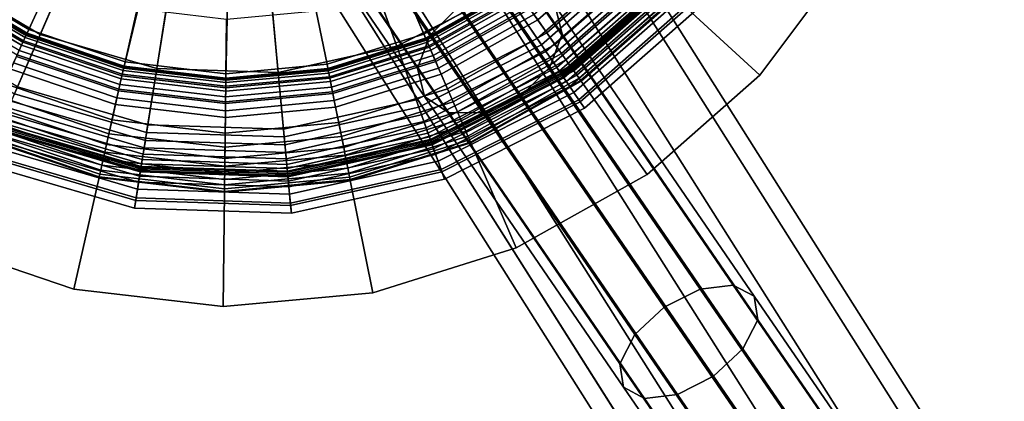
# Model space of a CAD drawing. Extents: x -43.1 to 43.1, y -41.3 to 41.3.
# Tile 208 of 256: x -18.289 to -16.37, y 26.739 to 27.483. Entities that reach past the tile are written whole.
import ezdxf

# ---------------------------------------------------------------- set-up
doc = ezdxf.new("R2010")
doc.units = 0
for name, color, linetype in [('CABLE.1', 18, 'CONTINUOUS'), ('LAMP', 7, 'CONTINUOUS'), ('LAMP_SUPPORT', 18, 'CONTINUOUS'), ('METAL_BASE', 254, 'CONTINUOUS')]:
    doc.layers.add(name, color=color, linetype=linetype)

msp = doc.modelspace()

# ---------------------------------------------------------------- linework, layer by layer
at = {"layer": 'CABLE.1'}
for points in [[(-17.4897, 27.4527, 33.0181), (-17.4341, 27.5086, 33.0022), (-17.757, 27.981, 33.6518), (-17.8108, 27.9224, 33.6641)], [(-17.2453, 27.5105, 33.1154), (-17.2317, 27.4552, 33.1727), (-17.5352, 27.8992, 33.7833), (-17.5553, 27.964, 33.7391)], [(-17.514, 27.3885, 33.0604), (-17.4897, 27.4527, 33.0181), (-17.8108, 27.9224, 33.6641), (-17.8303, 27.8512, 33.6967)], [(-17.2317, 27.4552, 33.1727), (-17.256, 27.391, 33.215), (-17.5547, 27.828, 33.816), (-17.5352, 27.8992, 33.7833)], [(-17.5004, 27.3333, 33.1177), (-17.514, 27.3885, 33.0604), (-17.8303, 27.8512, 33.6967), (-17.8102, 27.7865, 33.741)], [(-17.256, 27.391, 33.215), (-17.3115, 27.3351, 33.2309), (-17.6085, 27.7695, 33.8283), (-17.5547, 27.828, 33.816)], [(-17.4527, 27.3017, 33.1747), (-17.5004, 27.3333, 33.1177), (-17.8102, 27.7865, 33.741), (-17.756, 27.7455, 33.785)], [(-17.3115, 27.3351, 33.2309), (-17.3835, 27.3024, 33.2162), (-17.6822, 27.7393, 33.8169), (-17.6085, 27.7695, 33.8283)], [(-17.3835, 27.3024, 33.2162), (-17.4527, 27.3017, 33.1747), (-17.756, 27.7455, 33.785), (-17.6822, 27.7393, 33.8169)], [(-17.033, 26.9231, 32.4643), (-16.9628, 26.9583, 32.4814), (-17.3622, 27.5413, 33.0169), (-17.4341, 27.5086, 33.0022)], [(-16.9628, 26.9583, 32.4814), (-16.8984, 26.966, 32.5293), (-17.293, 27.542, 33.0584), (-17.3622, 27.5413, 33.0169)], [(-16.8984, 26.966, 32.5293), (-16.8573, 26.9441, 32.5951), (-17.2453, 27.5105, 33.1154), (-17.293, 27.542, 33.0584)], [(-17.0904, 26.8698, 32.4826), (-17.033, 26.9231, 32.4643), (-17.4341, 27.5086, 33.0022), (-17.4897, 27.4527, 33.0181)], [(-16.8573, 26.9441, 32.5951), (-16.8503, 26.8985, 32.6613), (-17.2317, 27.4552, 33.1727), (-17.2453, 27.5105, 33.1154)], [(-17.1195, 26.8127, 32.5314), (-17.0904, 26.8698, 32.4826), (-17.4897, 27.4527, 33.0181), (-17.514, 27.3885, 33.0604)], [(-16.8503, 26.8985, 32.6613), (-16.8795, 26.8414, 32.7101), (-17.256, 27.391, 33.215), (-17.2317, 27.4552, 33.1727)], [(-17.1125, 26.7671, 32.5976), (-17.1195, 26.8127, 32.5314), (-17.514, 27.3885, 33.0604), (-17.5004, 27.3333, 33.1177)], [(-16.8795, 26.8414, 32.7101), (-16.9368, 26.7881, 32.7284), (-17.3115, 27.3351, 33.2309), (-17.256, 27.391, 33.215)], [(-17.0714, 26.7452, 32.6635), (-17.1125, 26.7671, 32.5976), (-17.5004, 27.3333, 33.1177), (-17.4527, 27.3017, 33.1747)], [(-16.9368, 26.7881, 32.7284), (-17.0071, 26.7529, 32.7114), (-17.3835, 27.3024, 33.2162), (-17.3115, 27.3351, 33.2309)], [(-17.0071, 26.7529, 32.7114), (-17.0714, 26.7452, 32.6635), (-17.4527, 27.3017, 33.1747), (-17.3835, 27.3024, 33.2162)], [(-16.5115, 26.3014, 32.0741), (-16.4521, 26.3164, 32.1265), (-16.8984, 26.966, 32.5293), (-16.9628, 26.9583, 32.4814)], [(-16.4521, 26.3164, 32.1265), (-16.4178, 26.3045, 32.1985), (-16.8573, 26.9441, 32.5951), (-16.8984, 26.966, 32.5293)], [(-16.5799, 26.2636, 32.0554), (-16.5115, 26.3014, 32.0741), (-16.9628, 26.9583, 32.4814), (-17.033, 26.9231, 32.4643)], [(-16.4178, 26.3045, 32.1985), (-16.4177, 26.2688, 32.2709), (-16.8503, 26.8985, 32.6613), (-16.8573, 26.9441, 32.5951)], [(-16.6391, 26.2129, 32.0753), (-16.5799, 26.2636, 32.0554), (-17.033, 26.9231, 32.4643), (-17.0904, 26.8698, 32.4826)], [(-16.4177, 26.2688, 32.2709), (-16.4519, 26.219, 32.3242), (-16.8795, 26.8414, 32.7101), (-16.8503, 26.8985, 32.6613)], [(-16.6732, 26.1631, 32.1287), (-16.6391, 26.2129, 32.0753), (-17.0904, 26.8698, 32.4826), (-17.1195, 26.8127, 32.5314)], [(-16.4519, 26.219, 32.3242), (-16.5111, 26.1684, 32.3442), (-16.9368, 26.7881, 32.7284), (-16.8795, 26.8414, 32.7101)], [(-16.6731, 26.1275, 32.201), (-16.6732, 26.1631, 32.1287), (-17.1195, 26.8127, 32.5314), (-17.1125, 26.7671, 32.5976)], [(-16.5111, 26.1684, 32.3442), (-16.5795, 26.1305, 32.3255), (-17.0071, 26.7529, 32.7114), (-16.9368, 26.7881, 32.7284)], [(-16.6388, 26.1156, 32.2731), (-16.6731, 26.1275, 32.201), (-17.1125, 26.7671, 32.5976), (-17.0714, 26.7452, 32.6635)], [(-16.5795, 26.1305, 32.3255), (-16.6388, 26.1156, 32.2731), (-17.0714, 26.7452, 32.6635), (-17.0071, 26.7529, 32.7114)]]:
    msp.add_3dface(points, dxfattribs=at)
at = {"layer": 'LAMP'}
for points in [[(-17.254, 27.7738, 41.6428), (-17.4095, 27.6371, 41.6428), (-17.2721, 27.4344, 41.6352), (-17.0705, 27.6116, 41.6352)], [(-17.0819, 27.6216, 43.9998), (-17.2806, 27.4469, 43.9998), (-17.3431, 27.539, 44.107), (-17.1652, 27.6953, 44.107)], [(-18.2019, 27.5634, 41.6428), (-18.3799, 27.669, 41.6428), (-18.5303, 27.4757, 41.6352), (-18.2995, 27.3388, 41.6352)], [(-18.2491, 27.4547, 44.107), (-18.4527, 27.5755, 44.107), (-18.3786, 27.6707, 44.1939), (-18.201, 27.5653, 44.1939)], [(-17.3431, 27.539, 44.107), (-17.5541, 27.4319, 44.107), (-17.5948, 27.5454, 44.1939), (-17.4107, 27.6389, 44.1939)], [(-17.4095, 27.6371, 41.6428), (-17.5941, 27.5434, 41.6428), (-17.5115, 27.3128, 41.6352), (-17.2721, 27.4344, 41.6352)], [(-17.014, 27.5616, 43.8806), (-17.2298, 27.3719, 43.8806), (-17.2806, 27.4469, 43.9998), (-17.0819, 27.6216, 43.9998)], [(-17.0705, 27.6116, 41.6352), (-17.2721, 27.4344, 41.6352), (-17.2634, 27.4214, 41.6365), (-17.0588, 27.6012, 41.6365)], [(-17.0588, 27.6012, 41.6365), (-17.2634, 27.4214, 41.6365), (-17.2553, 27.4095, 41.6411), (-17.048, 27.5917, 41.6411)], [(-17.048, 27.5917, 41.6411), (-17.2553, 27.4095, 41.6411), (-17.2481, 27.3989, 41.6486), (-17.0384, 27.5832, 41.6486)], [(-17.0384, 27.5832, 41.6486), (-17.2481, 27.3989, 41.6486), (-17.2421, 27.39, 41.6586), (-17.0304, 27.5761, 41.6586)], [(-18.2934, 27.3527, 43.9998), (-18.521, 27.4877, 43.9998), (-18.4527, 27.5755, 44.107), (-18.2491, 27.4547, 44.107)], [(-18.0031, 27.5053, 41.6428), (-18.2019, 27.5634, 41.6428), (-18.2995, 27.3388, 41.6352), (-18.0418, 27.2635, 41.6352)], [(-18.0218, 27.3884, 44.107), (-18.2491, 27.4547, 44.107), (-18.201, 27.5653, 44.1939), (-18.0028, 27.5074, 44.1939)], [(-17.0304, 27.5761, 41.6586), (-17.2421, 27.39, 41.6586), (-17.2375, 27.3832, 41.6707), (-17.0242, 27.5707, 41.6707)], [(-17.0242, 27.5707, 41.6707), (-17.2375, 27.3832, 41.6707), (-17.2345, 27.3788, 41.6845), (-17.0203, 27.5671, 41.6845)], [(-17.0203, 27.5671, 41.6845), (-17.2345, 27.3788, 41.6845), (-17.2334, 27.3772, 41.6997), (-17.0188, 27.5659, 41.6997)], [(-17.0188, 27.5659, 41.6997), (-17.2334, 27.3772, 41.6997), (-17.2317, 27.3747, 41.9337), (-17.0165, 27.5638, 41.9337)], [(-17.0165, 27.5638, 41.9337), (-17.2317, 27.3747, 41.9337), (-17.2284, 27.3699, 42.2036), (-17.0122, 27.56, 42.2036)], [(-16.97, 27.5227, 43.7579), (-17.1969, 27.3233, 43.7579), (-17.2298, 27.3719, 43.8806), (-17.014, 27.5616, 43.8806)], [(-17.0122, 27.56, 42.2036), (-17.2284, 27.3699, 42.2036), (-17.2236, 27.3627, 42.4966), (-17.0057, 27.5543, 42.4966)], [(-17.5541, 27.4319, 44.107), (-17.7852, 27.3806, 44.107), (-17.7964, 27.5006, 44.1939), (-17.5948, 27.5454, 44.1939)], [(-17.5941, 27.5434, 41.6428), (-17.7962, 27.4985, 41.6428), (-17.7735, 27.2547, 41.6352), (-17.5115, 27.3128, 41.6352)], [(-17.0057, 27.5543, 42.4966), (-17.2236, 27.3627, 42.4966), (-17.2172, 27.3533, 42.7996), (-16.9972, 27.5467, 42.7996)], [(-16.9972, 27.5467, 42.7996), (-17.2172, 27.3533, 42.7996), (-17.2092, 27.3415, 43.0998), (-16.9865, 27.5373, 43.0998)], [(-17.2806, 27.4469, 43.9998), (-17.5166, 27.3271, 43.9998), (-17.5541, 27.4319, 44.107), (-17.3431, 27.539, 44.107)], [(-16.9865, 27.5373, 43.0998), (-17.2092, 27.3415, 43.0998), (-17.1996, 27.3273, 43.3843), (-16.9736, 27.5259, 43.3843)], [(-16.9736, 27.5259, 43.3843), (-17.1996, 27.3273, 43.3843), (-17.1884, 27.3107, 43.6401), (-16.9586, 27.5126, 43.6401)], [(-16.9586, 27.5126, 43.6401), (-17.1884, 27.3107, 43.6401), (-17.1969, 27.3233, 43.7579), (-16.97, 27.5227, 43.7579)], [(-17.7962, 27.4985, 41.6428), (-18.0031, 27.5053, 41.6428), (-18.0418, 27.2635, 41.6352), (-17.7735, 27.2547, 41.6352)], [(-17.7852, 27.3806, 44.107), (-18.0218, 27.3884, 44.107), (-18.0028, 27.5074, 44.1939), (-17.7964, 27.5006, 44.1939)], [(-18.0394, 27.2785, 43.9998), (-18.2934, 27.3527, 43.9998), (-18.2491, 27.4547, 44.107), (-18.0218, 27.3884, 44.107)], [(-17.2298, 27.3719, 43.8806), (-17.486, 27.2418, 43.8806), (-17.5166, 27.3271, 43.9998), (-17.2806, 27.4469, 43.9998)], [(-17.5166, 27.3271, 43.9998), (-17.7749, 27.2698, 43.9998), (-17.7852, 27.3806, 44.107), (-17.5541, 27.4319, 44.107)], [(-17.2721, 27.4344, 41.6352), (-17.5115, 27.3128, 41.6352), (-17.5062, 27.2981, 41.6365), (-17.2634, 27.4214, 41.6365)], [(-17.2634, 27.4214, 41.6365), (-17.5062, 27.2981, 41.6365), (-17.5013, 27.2846, 41.6411), (-17.2553, 27.4095, 41.6411)], [(-17.2553, 27.4095, 41.6411), (-17.5013, 27.2846, 41.6411), (-17.497, 27.2725, 41.6486), (-17.2481, 27.3989, 41.6486)], [(-17.7749, 27.2698, 43.9998), (-18.0394, 27.2785, 43.9998), (-18.0218, 27.3884, 44.107), (-17.7852, 27.3806, 44.107)], [(-17.2481, 27.3989, 41.6486), (-17.497, 27.2725, 41.6486), (-17.4934, 27.2624, 41.6586), (-17.2421, 27.39, 41.6586)], [(-17.2421, 27.39, 41.6586), (-17.4934, 27.2624, 41.6586), (-17.4906, 27.2547, 41.6707), (-17.2375, 27.3832, 41.6707)], [(-17.2375, 27.3832, 41.6707), (-17.4906, 27.2547, 41.6707), (-17.4888, 27.2497, 41.6845), (-17.2345, 27.3788, 41.6845)], [(-17.2345, 27.3788, 41.6845), (-17.4888, 27.2497, 41.6845), (-17.4882, 27.2479, 41.6997), (-17.2334, 27.3772, 41.6997)], [(-17.2334, 27.3772, 41.6997), (-17.4882, 27.2479, 41.6997), (-17.4872, 27.245, 41.9337), (-17.2317, 27.3747, 41.9337)], [(-17.2317, 27.3747, 41.9337), (-17.4872, 27.245, 41.9337), (-17.4852, 27.2395, 42.2036), (-17.2284, 27.3699, 42.2036)], [(-17.1969, 27.3233, 43.7579), (-17.4662, 27.1866, 43.7579), (-17.486, 27.2418, 43.8806), (-17.2298, 27.3719, 43.8806)], [(-17.2284, 27.3699, 42.2036), (-17.4852, 27.2395, 42.2036), (-17.4823, 27.2314, 42.4966), (-17.2236, 27.3627, 42.4966)], [(-18.0537, 27.189, 43.8806), (-18.3295, 27.2695, 43.8806), (-18.2934, 27.3527, 43.9998), (-18.0394, 27.2785, 43.9998)], [(-17.2236, 27.3627, 42.4966), (-17.4823, 27.2314, 42.4966), (-17.4784, 27.2207, 42.7996), (-17.2172, 27.3533, 42.7996)], [(-17.2172, 27.3533, 42.7996), (-17.4784, 27.2207, 42.7996), (-17.4736, 27.2072, 43.0998), (-17.2092, 27.3415, 43.0998)], [(-18.0418, 27.2635, 41.6352), (-18.2995, 27.3388, 41.6352), (-18.3057, 27.3244, 41.6365), (-18.0443, 27.2481, 41.6365)], [(-17.2092, 27.3415, 43.0998), (-17.4736, 27.2072, 43.0998), (-17.4678, 27.1911, 43.3843), (-17.1996, 27.3273, 43.3843)], [(-18.0466, 27.2338, 41.6411), (-18.3114, 27.3112, 41.6411), (-18.3165, 27.2995, 41.6486), (-18.0486, 27.2212, 41.6486)], [(-18.0443, 27.2481, 41.6365), (-18.3057, 27.3244, 41.6365), (-18.3114, 27.3112, 41.6411), (-18.0466, 27.2338, 41.6411)], [(-17.486, 27.2418, 43.8806), (-17.7665, 27.1795, 43.8806), (-17.7749, 27.2698, 43.9998), (-17.5166, 27.3271, 43.9998)], [(-17.5115, 27.3128, 41.6352), (-17.7735, 27.2547, 41.6352), (-17.7721, 27.2391, 41.6365), (-17.5062, 27.2981, 41.6365)], [(-17.1996, 27.3273, 43.3843), (-17.4678, 27.1911, 43.3843), (-17.4611, 27.1722, 43.6401), (-17.1884, 27.3107, 43.6401)], [(-17.1884, 27.3107, 43.6401), (-17.4611, 27.1722, 43.6401), (-17.4662, 27.1866, 43.7579), (-17.1969, 27.3233, 43.7579)], [(-18.0486, 27.2212, 41.6486), (-18.3165, 27.2995, 41.6486), (-18.3208, 27.2896, 41.6586), (-18.0503, 27.2106, 41.6586)], [(-17.5062, 27.2981, 41.6365), (-17.7721, 27.2391, 41.6365), (-17.7707, 27.2247, 41.6411), (-17.5013, 27.2846, 41.6411)], [(-18.0532, 27.1923, 41.9337), (-18.3282, 27.2726, 41.9337), (-18.3305, 27.2673, 42.2036), (-18.0541, 27.1866, 42.2036)], [(-18.0527, 27.1953, 41.6997), (-18.327, 27.2755, 41.6997), (-18.3282, 27.2726, 41.9337), (-18.0532, 27.1923, 41.9337)], [(-18.0524, 27.1973, 41.6845), (-18.3262, 27.2772, 41.6845), (-18.327, 27.2755, 41.6997), (-18.0527, 27.1953, 41.6997)], [(-18.0516, 27.2025, 41.6707), (-18.3241, 27.2821, 41.6707), (-18.3262, 27.2772, 41.6845), (-18.0524, 27.1973, 41.6845)], [(-18.0503, 27.2106, 41.6586), (-18.3208, 27.2896, 41.6586), (-18.3241, 27.2821, 41.6707), (-18.0516, 27.2025, 41.6707)], [(-17.7665, 27.1795, 43.8806), (-18.0537, 27.189, 43.8806), (-18.0394, 27.2785, 43.9998), (-17.7749, 27.2698, 43.9998)], [(-17.5013, 27.2846, 41.6411), (-17.7707, 27.2247, 41.6411), (-17.7696, 27.212, 41.6486), (-17.497, 27.2725, 41.6486)], [(-17.497, 27.2725, 41.6486), (-17.7696, 27.212, 41.6486), (-17.7686, 27.2013, 41.6586), (-17.4934, 27.2624, 41.6586)], [(-18.063, 27.1311, 43.7579), (-18.3529, 27.2158, 43.7579), (-18.3295, 27.2695, 43.8806), (-18.0537, 27.189, 43.8806)], [(-18.0555, 27.1781, 42.4966), (-18.3339, 27.2594, 42.4966), (-18.3385, 27.249, 42.7996), (-18.0573, 27.1668, 42.7996)], [(-18.0541, 27.1866, 42.2036), (-18.3305, 27.2673, 42.2036), (-18.3339, 27.2594, 42.4966), (-18.0555, 27.1781, 42.4966)], [(-17.7735, 27.2547, 41.6352), (-18.0418, 27.2635, 41.6352), (-18.0443, 27.2481, 41.6365), (-17.7721, 27.2391, 41.6365)], [(-17.4934, 27.2624, 41.6586), (-17.7686, 27.2013, 41.6586), (-17.7678, 27.1932, 41.6707), (-17.4906, 27.2547, 41.6707)], [(-17.4906, 27.2547, 41.6707), (-17.7678, 27.1932, 41.6707), (-17.7673, 27.1879, 41.6845), (-17.4888, 27.2497, 41.6845)], [(-18.0595, 27.1527, 43.0998), (-18.3442, 27.2359, 43.0998), (-18.351, 27.2202, 43.3843), (-18.0622, 27.1358, 43.3843)], [(-18.0573, 27.1668, 42.7996), (-18.3385, 27.249, 42.7996), (-18.3442, 27.2359, 43.0998), (-18.0595, 27.1527, 43.0998)], [(-17.7707, 27.2247, 41.6411), (-18.0466, 27.2338, 41.6411), (-18.0486, 27.2212, 41.6486), (-17.7696, 27.212, 41.6486)], [(-17.7721, 27.2391, 41.6365), (-18.0443, 27.2481, 41.6365), (-18.0466, 27.2338, 41.6411), (-17.7707, 27.2247, 41.6411)], [(-17.4888, 27.2497, 41.6845), (-17.7673, 27.1879, 41.6845), (-17.7671, 27.1859, 41.6997), (-17.4882, 27.2479, 41.6997)], [(-17.4882, 27.2479, 41.6997), (-17.7671, 27.1859, 41.6997), (-17.7668, 27.1829, 41.9337), (-17.4872, 27.245, 41.9337)], [(-17.4872, 27.245, 41.9337), (-17.7668, 27.1829, 41.9337), (-17.7663, 27.1771, 42.2036), (-17.4852, 27.2395, 42.2036)], [(-17.4662, 27.1866, 43.7579), (-17.7611, 27.1211, 43.7579), (-17.7665, 27.1795, 43.8806), (-17.486, 27.2418, 43.8806)], [(-17.4852, 27.2395, 42.2036), (-17.7663, 27.1771, 42.2036), (-17.7655, 27.1685, 42.4966), (-17.4823, 27.2314, 42.4966)], [(-18.0622, 27.1358, 43.3843), (-18.351, 27.2202, 43.3843), (-18.359, 27.2018, 43.6401), (-18.0654, 27.116, 43.6401)], [(-18.0654, 27.116, 43.6401), (-18.359, 27.2018, 43.6401), (-18.3529, 27.2158, 43.7579), (-18.063, 27.1311, 43.7579)], [(-17.7696, 27.212, 41.6486), (-18.0486, 27.2212, 41.6486), (-18.0503, 27.2106, 41.6586), (-17.7686, 27.2013, 41.6586)], [(-17.4823, 27.2314, 42.4966), (-17.7655, 27.1685, 42.4966), (-17.7645, 27.1572, 42.7996), (-17.4784, 27.2207, 42.7996)], [(-17.4784, 27.2207, 42.7996), (-17.7645, 27.1572, 42.7996), (-17.7631, 27.143, 43.0998), (-17.4736, 27.2072, 43.0998)], [(-17.7671, 27.1859, 41.6997), (-18.0527, 27.1953, 41.6997), (-18.0532, 27.1923, 41.9337), (-17.7668, 27.1829, 41.9337)], [(-17.7673, 27.1879, 41.6845), (-18.0524, 27.1973, 41.6845), (-18.0527, 27.1953, 41.6997), (-17.7671, 27.1859, 41.6997)], [(-17.7678, 27.1932, 41.6707), (-18.0516, 27.2025, 41.6707), (-18.0524, 27.1973, 41.6845), (-17.7673, 27.1879, 41.6845)], [(-17.7686, 27.2013, 41.6586), (-18.0503, 27.2106, 41.6586), (-18.0516, 27.2025, 41.6707), (-17.7678, 27.1932, 41.6707)], [(-17.4736, 27.2072, 43.0998), (-17.7631, 27.143, 43.0998), (-17.7615, 27.1259, 43.3843), (-17.4678, 27.1911, 43.3843)], [(-17.7611, 27.1211, 43.7579), (-18.063, 27.1311, 43.7579), (-18.0537, 27.189, 43.8806), (-17.7665, 27.1795, 43.8806)], [(-17.7655, 27.1685, 42.4966), (-18.0555, 27.1781, 42.4966), (-18.0573, 27.1668, 42.7996), (-17.7645, 27.1572, 42.7996)], [(-17.7663, 27.1771, 42.2036), (-18.0541, 27.1866, 42.2036), (-18.0555, 27.1781, 42.4966), (-17.7655, 27.1685, 42.4966)], [(-17.7668, 27.1829, 41.9337), (-18.0532, 27.1923, 41.9337), (-18.0541, 27.1866, 42.2036), (-17.7663, 27.1771, 42.2036)], [(-17.4678, 27.1911, 43.3843), (-17.7615, 27.1259, 43.3843), (-17.7597, 27.106, 43.6401), (-17.4611, 27.1722, 43.6401)], [(-17.4611, 27.1722, 43.6401), (-17.7597, 27.106, 43.6401), (-17.7611, 27.1211, 43.7579), (-17.4662, 27.1866, 43.7579)], [(-17.7645, 27.1572, 42.7996), (-18.0573, 27.1668, 42.7996), (-18.0595, 27.1527, 43.0998), (-17.7631, 27.143, 43.0998)], [(-17.7631, 27.143, 43.0998), (-18.0595, 27.1527, 43.0998), (-18.0622, 27.1358, 43.3843), (-17.7615, 27.1259, 43.3843)], [(-17.7615, 27.1259, 43.3843), (-18.0622, 27.1358, 43.3843), (-18.0654, 27.116, 43.6401), (-17.7597, 27.106, 43.6401)], [(-17.7597, 27.106, 43.6401), (-18.0654, 27.116, 43.6401), (-18.063, 27.1311, 43.7579), (-17.7611, 27.1211, 43.7579)]]:
    msp.add_3dface(points, dxfattribs=at)
at = {"layer": 'LAMP_SUPPORT'}
for points in [[(-17.8665, 28.3026, 40.5662), (-17.8522, 28.3218, 40.5662), (-17.3232, 27.5444, 40.5662), (-17.4975, 27.4465, 40.5662)], [(-17.8859, 28.3028, 40.5662), (-18.2752, 27.4558, 40.5662), (-18.4471, 27.5578, 40.5662), (-18.594, 27.6933, 40.5662)], [(-17.8859, 28.3028, 40.5662), (-17.8665, 28.3026, 40.5662), (-18.0858, 27.3918, 40.5662), (-18.2752, 27.4558, 40.5662)], [(-17.8665, 28.3026, 40.5662), (-17.8873, 27.3685, 40.5662), (-18.0858, 27.3918, 40.5662)], [(-17.8665, 28.3026, 40.5662), (-17.4975, 27.4465, 40.5662), (-17.6883, 27.387, 40.5662), (-17.8873, 27.3685, 40.5662)], [(-18.4414, 27.5654, 37.8701), (-18.2713, 27.4644, 37.8701), (-18.227, 27.5607, 36.848), (-18.3781, 27.6504, 36.848)], [(-17.5012, 27.4552, 37.8701), (-17.3287, 27.5521, 37.8701), (-17.3899, 27.6386, 36.848), (-17.5432, 27.5525, 36.848)], [(-17.2795, 27.4827, 37.9214), (-17.1175, 27.6251, 37.9214), (-17.14, 27.6459, 37.9114), (-17.2972, 27.5077, 37.9114)], [(-17.287, 27.4933, 41.5307), (-17.1271, 27.6339, 41.5307), (-17.0585, 27.5707, 41.5307), (-17.2331, 27.4172, 41.5307)], [(-17.2617, 27.4576, 37.929), (-17.0949, 27.6042, 37.929), (-17.1175, 27.6251, 37.9214), (-17.2795, 27.4827, 37.9214)], [(-17.2458, 27.4351, 37.9338), (-17.0746, 27.5855, 37.9338), (-17.0949, 27.6042, 37.929), (-17.2617, 27.4576, 37.929)], [(-17.2331, 27.4172, 37.9354), (-17.0585, 27.5707, 37.9354), (-17.0746, 27.5855, 37.9338), (-17.2458, 27.4351, 37.9338)], [(-18.4464, 27.5587, 37.8854), (-18.2747, 27.4568, 37.8854), (-18.2713, 27.4644, 37.8701), (-18.4414, 27.5654, 37.8701)], [(-18.2713, 27.4644, 37.8701), (-18.0838, 27.401, 37.8701), (-18.0605, 27.5044, 36.848), (-18.227, 27.5607, 36.848)], [(-17.2244, 27.4049, 37.9372), (-17.0474, 27.5605, 37.9372), (-17.0585, 27.5707, 37.9354), (-17.2331, 27.4172, 37.9354)], [(-17.2331, 27.4172, 41.5307), (-17.0585, 27.5707, 41.5307), (-17.0474, 27.5605, 41.5289), (-17.2244, 27.4049, 41.5289)], [(-17.2164, 27.3936, 37.9421), (-17.0373, 27.5511, 37.9421), (-17.0474, 27.5605, 37.9372), (-17.2244, 27.4049, 37.9372)], [(-17.2244, 27.4049, 41.5289), (-17.0474, 27.5605, 41.5289), (-17.0373, 27.5511, 41.524), (-17.2164, 27.3936, 41.524)], [(-18.474, 27.5217, 37.9114), (-18.294, 27.4149, 37.9114), (-18.2828, 27.4392, 37.8993), (-18.458, 27.5432, 37.8993)], [(-18.4561, 27.5457, 41.5079), (-18.2815, 27.4421, 41.5079), (-18.2854, 27.4335, 41.5173), (-18.4618, 27.5381, 41.5173)], [(-18.458, 27.5432, 37.8993), (-18.2828, 27.4392, 37.8993), (-18.2747, 27.4568, 37.8854), (-18.4464, 27.5587, 37.8854)], [(-18.4518, 27.5515, 41.4966), (-18.2785, 27.4486, 41.4966), (-18.2815, 27.4421, 41.5079), (-18.4561, 27.5457, 41.5079)], [(-18.4491, 27.5552, 41.4838), (-18.2766, 27.4528, 41.4838), (-18.2785, 27.4486, 41.4966), (-18.4518, 27.5515, 41.4966)], [(-18.4481, 27.5565, 41.4698), (-18.2759, 27.4543, 41.4698), (-18.2766, 27.4528, 41.4838), (-18.4491, 27.5552, 41.4838)], [(-18.4471, 27.5578, 40.5662), (-18.2752, 27.4558, 40.5662), (-18.2759, 27.4543, 41.4698), (-18.4481, 27.5565, 41.4698)], [(-17.6902, 27.3963, 37.8701), (-17.5012, 27.4552, 37.8701), (-17.5432, 27.5525, 36.848), (-17.711, 27.5002, 36.848)], [(-17.4979, 27.4475, 37.8854), (-17.3238, 27.5453, 37.8854), (-17.3287, 27.5521, 37.8701), (-17.5012, 27.4552, 37.8701)], [(-17.4903, 27.4298, 37.8993), (-17.3127, 27.5295, 37.8993), (-17.3238, 27.5453, 37.8854), (-17.4979, 27.4475, 37.8854)], [(-17.4975, 27.4465, 40.5662), (-17.3232, 27.5444, 40.5662), (-17.3222, 27.543, 41.4698), (-17.4968, 27.445, 41.4698)], [(-17.4968, 27.445, 41.4698), (-17.3222, 27.543, 41.4698), (-17.3213, 27.5417, 41.4838), (-17.4962, 27.4435, 41.4838)], [(-17.4962, 27.4435, 41.4838), (-17.3213, 27.5417, 41.4838), (-17.3186, 27.5379, 41.4966), (-17.4944, 27.4393, 41.4966)], [(-17.2094, 27.3837, 37.9499), (-17.0283, 27.5428, 37.9499), (-17.0373, 27.5511, 37.9421), (-17.2164, 27.3936, 37.9421)], [(-17.2164, 27.3936, 41.524), (-17.0373, 27.5511, 41.524), (-17.0283, 27.5428, 41.5162), (-17.2094, 27.3837, 41.5162)], [(-17.2035, 27.3754, 37.9601), (-17.0208, 27.5359, 37.9601), (-17.0283, 27.5428, 37.9499), (-17.2094, 27.3837, 37.9499)], [(-17.2094, 27.3837, 41.5162), (-17.0283, 27.5428, 41.5162), (-17.0208, 27.5359, 41.5061), (-17.2035, 27.3754, 41.5061)], [(-18.4618, 27.5381, 41.5173), (-18.2854, 27.4335, 41.5173), (-18.2902, 27.4232, 41.5245), (-18.4685, 27.529, 41.5245)], [(-17.4944, 27.4393, 41.4966), (-17.3186, 27.5379, 41.4966), (-17.3145, 27.5321, 41.5079), (-17.4915, 27.4326, 41.5079)], [(-17.4915, 27.4326, 41.5079), (-17.3145, 27.5321, 41.5079), (-17.309, 27.5244, 41.5173), (-17.4878, 27.424, 41.5173)], [(-17.4797, 27.4052, 37.9114), (-17.2972, 27.5077, 37.9114), (-17.3127, 27.5295, 37.8993), (-17.4903, 27.4298, 37.8993)], [(-17.4878, 27.424, 41.5173), (-17.309, 27.5244, 41.5173), (-17.3025, 27.5151, 41.5245), (-17.4833, 27.4136, 41.5245)], [(-17.199, 27.3691, 37.9723), (-17.0151, 27.5307, 37.9723), (-17.0208, 27.5359, 37.9601), (-17.2035, 27.3754, 37.9601)], [(-17.2035, 27.3754, 41.5061), (-17.0208, 27.5359, 41.5061), (-17.0151, 27.5307, 41.4939), (-17.199, 27.3691, 41.4939)], [(-17.1961, 27.365, 37.9861), (-17.0115, 27.5273, 37.9861), (-17.0151, 27.5307, 37.9723), (-17.199, 27.3691, 37.9723)], [(-17.199, 27.3691, 41.4939), (-17.0151, 27.5307, 41.4939), (-17.0115, 27.5273, 41.48), (-17.1961, 27.365, 41.48)], [(-17.1951, 27.3636, 38.0011), (-17.0102, 27.5261, 38.0011), (-17.0115, 27.5273, 37.9861), (-17.1961, 27.365, 37.9861)], [(-17.1961, 27.365, 41.48), (-17.0115, 27.5273, 41.48), (-17.0102, 27.5261, 41.465), (-17.1951, 27.3636, 41.465)], [(-17.1951, 27.3636, 41.465), (-17.0102, 27.5261, 41.465), (-17.0102, 27.5261, 38.0011), (-17.1951, 27.3636, 38.0011)], [(-18.0838, 27.401, 37.8701), (-17.8872, 27.378, 37.8701), (-17.8859, 27.4839, 36.848), (-18.0605, 27.5044, 36.848)], [(-17.4833, 27.4136, 41.5245), (-17.3025, 27.5151, 41.5245), (-17.2951, 27.5047, 41.5291), (-17.4782, 27.4018, 41.5291)], [(-17.4676, 27.3771, 37.9214), (-17.2795, 27.4827, 37.9214), (-17.2972, 27.5077, 37.9114), (-17.4797, 27.4052, 37.9114)], [(-17.4782, 27.4018, 41.5291), (-17.2951, 27.5047, 41.5291), (-17.287, 27.4933, 41.5307), (-17.4727, 27.389, 41.5307)], [(-17.8872, 27.378, 37.8701), (-17.6902, 27.3963, 37.8701), (-17.711, 27.5002, 36.848), (-17.8859, 27.4839, 36.848)], [(-17.4727, 27.389, 41.5307), (-17.287, 27.4933, 41.5307), (-17.2331, 27.4172, 41.5307), (-17.4358, 27.3034, 41.5307)], [(-18.2747, 27.4568, 37.8854), (-18.0856, 27.3928, 37.8854), (-18.0838, 27.401, 37.8701), (-18.2713, 27.4644, 37.8701)], [(-17.4554, 27.3488, 37.929), (-17.2617, 27.4576, 37.929), (-17.2795, 27.4827, 37.9214), (-17.4676, 27.3771, 37.9214)], [(-18.2828, 27.4392, 37.8993), (-18.0899, 27.374, 37.8993), (-18.0856, 27.3928, 37.8854), (-18.2747, 27.4568, 37.8854)], [(-18.2785, 27.4486, 41.4966), (-18.0876, 27.3841, 41.4966), (-18.0892, 27.377, 41.5079), (-18.2815, 27.4421, 41.5079)], [(-18.2766, 27.4528, 41.4838), (-18.0866, 27.3886, 41.4838), (-18.0876, 27.3841, 41.4966), (-18.2785, 27.4486, 41.4966)], [(-18.2759, 27.4543, 41.4698), (-18.0862, 27.3901, 41.4698), (-18.0866, 27.3886, 41.4838), (-18.2766, 27.4528, 41.4838)], [(-18.2752, 27.4558, 40.5662), (-18.0858, 27.3918, 40.5662), (-18.0862, 27.3901, 41.4698), (-18.2759, 27.4543, 41.4698)], [(-17.6885, 27.3881, 37.8854), (-17.4979, 27.4475, 37.8854), (-17.5012, 27.4552, 37.8701), (-17.6902, 27.3963, 37.8701)], [(-17.6847, 27.3692, 37.8993), (-17.4903, 27.4298, 37.8993), (-17.4979, 27.4475, 37.8854), (-17.6885, 27.3881, 37.8854)], [(-17.6883, 27.387, 40.5662), (-17.4975, 27.4465, 40.5662), (-17.4968, 27.445, 41.4698), (-17.688, 27.3854, 41.4698)], [(-17.688, 27.3854, 41.4698), (-17.4968, 27.445, 41.4698), (-17.4962, 27.4435, 41.4838), (-17.6877, 27.3838, 41.4838)], [(-17.4445, 27.3235, 37.9338), (-17.2458, 27.4351, 37.9338), (-17.2617, 27.4576, 37.929), (-17.4554, 27.3488, 37.929)], [(-18.294, 27.4149, 37.9114), (-18.0957, 27.3479, 37.9114), (-18.0899, 27.374, 37.8993), (-18.2828, 27.4392, 37.8993)], [(-18.2854, 27.4335, 41.5173), (-18.0912, 27.3678, 41.5173), (-18.0937, 27.3568, 41.5245), (-18.2902, 27.4232, 41.5245)], [(-18.2815, 27.4421, 41.5079), (-18.0892, 27.377, 41.5079), (-18.0912, 27.3678, 41.5173), (-18.2854, 27.4335, 41.5173)], [(-17.6877, 27.3838, 41.4838), (-17.4962, 27.4435, 41.4838), (-17.4944, 27.4393, 41.4966), (-17.6868, 27.3793, 41.4966)], [(-17.6868, 27.3793, 41.4966), (-17.4944, 27.4393, 41.4966), (-17.4915, 27.4326, 41.5079), (-17.6853, 27.3722, 41.5079)], [(-17.6853, 27.3722, 41.5079), (-17.4915, 27.4326, 41.5079), (-17.4878, 27.424, 41.5173), (-17.6835, 27.363, 41.5173)], [(-17.6795, 27.3429, 37.9114), (-17.4797, 27.4052, 37.9114), (-17.4903, 27.4298, 37.8993), (-17.6847, 27.3692, 37.8993)], [(-17.4358, 27.3034, 37.9354), (-17.2331, 27.4172, 37.9354), (-17.2458, 27.4351, 37.9338), (-17.4445, 27.3235, 37.9338)], [(-18.3067, 27.3871, 37.9214), (-18.1024, 27.3181, 37.9214), (-18.0957, 27.3479, 37.9114), (-18.294, 27.4149, 37.9114)], [(-18.2955, 27.4116, 41.5291), (-18.0965, 27.3443, 41.5291), (-18.0996, 27.3307, 41.5307), (-18.3013, 27.3989, 41.5307)], [(-18.2902, 27.4232, 41.5245), (-18.0937, 27.3568, 41.5245), (-18.0965, 27.3443, 41.5291), (-18.2955, 27.4116, 41.5291)], [(-17.6835, 27.363, 41.5173), (-17.4878, 27.424, 41.5173), (-17.4833, 27.4136, 41.5245), (-17.6813, 27.3519, 41.5245)], [(-17.6813, 27.3519, 41.5245), (-17.4833, 27.4136, 41.5245), (-17.4782, 27.4018, 41.5291), (-17.6788, 27.3393, 41.5291)], [(-17.4298, 27.2896, 37.9372), (-17.2244, 27.4049, 37.9372), (-17.2331, 27.4172, 37.9354), (-17.4358, 27.3034, 37.9354)], [(-17.4358, 27.3034, 41.5307), (-17.2331, 27.4172, 41.5307), (-17.2244, 27.4049, 41.5289), (-17.4298, 27.2896, 41.5289)], [(-18.3013, 27.3989, 41.5307), (-18.0996, 27.3307, 41.5307), (-18.1201, 27.2397, 41.5307), (-18.3403, 27.3142, 41.5307)], [(-18.3196, 27.3591, 37.929), (-18.1092, 27.288, 37.929), (-18.1024, 27.3181, 37.9214), (-18.3067, 27.3871, 37.9214)], [(-18.0899, 27.374, 37.8993), (-17.8875, 27.3503, 37.8993), (-17.8873, 27.3696, 37.8854), (-18.0856, 27.3928, 37.8854)], [(-18.0866, 27.3886, 41.4838), (-17.8874, 27.3652, 41.4838), (-17.8874, 27.3606, 41.4966), (-18.0876, 27.3841, 41.4966)], [(-18.0862, 27.3901, 41.4698), (-17.8874, 27.3668, 41.4698), (-17.8874, 27.3652, 41.4838), (-18.0866, 27.3886, 41.4838)], [(-18.0858, 27.3918, 40.5662), (-17.8873, 27.3685, 40.5662), (-17.8874, 27.3668, 41.4698), (-18.0862, 27.3901, 41.4698)], [(-18.0856, 27.3928, 37.8854), (-17.8873, 27.3696, 37.8854), (-17.8872, 27.378, 37.8701), (-18.0838, 27.401, 37.8701)], [(-17.8875, 27.3503, 37.8993), (-17.6847, 27.3692, 37.8993), (-17.6885, 27.3881, 37.8854), (-17.8873, 27.3696, 37.8854)], [(-17.8873, 27.3685, 40.5662), (-17.6883, 27.387, 40.5662), (-17.688, 27.3854, 41.4698), (-17.8874, 27.3668, 41.4698)], [(-17.8873, 27.3696, 37.8854), (-17.6885, 27.3881, 37.8854), (-17.6902, 27.3963, 37.8701), (-17.8872, 27.378, 37.8701)], [(-17.6735, 27.3129, 37.9214), (-17.4676, 27.3771, 37.9214), (-17.4797, 27.4052, 37.9114), (-17.6795, 27.3429, 37.9114)], [(-17.6788, 27.3393, 41.5291), (-17.4782, 27.4018, 41.5291), (-17.4727, 27.389, 41.5307), (-17.676, 27.3256, 41.5307)], [(-17.676, 27.3256, 41.5307), (-17.4727, 27.389, 41.5307), (-17.4358, 27.3034, 41.5307), (-17.6577, 27.2342, 41.5307)], [(-17.4244, 27.2769, 37.9421), (-17.2164, 27.3936, 37.9421), (-17.2244, 27.4049, 37.9372), (-17.4298, 27.2896, 37.9372)], [(-17.4298, 27.2896, 41.5289), (-17.2244, 27.4049, 41.5289), (-17.2164, 27.3936, 41.524), (-17.4244, 27.2769, 41.524)], [(-17.4195, 27.2657, 37.9499), (-17.2094, 27.3837, 37.9499), (-17.2164, 27.3936, 37.9421), (-17.4244, 27.2769, 37.9421)], [(-17.4244, 27.2769, 41.524), (-17.2164, 27.3936, 41.524), (-17.2094, 27.3837, 41.5162), (-17.4195, 27.2657, 41.5162)], [(-18.0957, 27.3479, 37.9114), (-17.8879, 27.3235, 37.9114), (-17.8875, 27.3503, 37.8993), (-18.0899, 27.374, 37.8993)], [(-18.0912, 27.3678, 41.5173), (-17.8876, 27.344, 41.5173), (-17.8878, 27.3326, 41.5245), (-18.0937, 27.3568, 41.5245)], [(-18.0892, 27.377, 41.5079), (-17.8875, 27.3534, 41.5079), (-17.8876, 27.344, 41.5173), (-18.0912, 27.3678, 41.5173)], [(-18.0876, 27.3841, 41.4966), (-17.8874, 27.3606, 41.4966), (-17.8875, 27.3534, 41.5079), (-18.0892, 27.377, 41.5079)], [(-17.8879, 27.3235, 37.9114), (-17.6795, 27.3429, 37.9114), (-17.6847, 27.3692, 37.8993), (-17.8875, 27.3503, 37.8993)], [(-17.8875, 27.3534, 41.5079), (-17.6853, 27.3722, 41.5079), (-17.6835, 27.363, 41.5173), (-17.8876, 27.344, 41.5173)], [(-17.8874, 27.3606, 41.4966), (-17.6868, 27.3793, 41.4966), (-17.6853, 27.3722, 41.5079), (-17.8875, 27.3534, 41.5079)], [(-17.8874, 27.3668, 41.4698), (-17.688, 27.3854, 41.4698), (-17.6877, 27.3838, 41.4838), (-17.8874, 27.3652, 41.4838)], [(-17.8874, 27.3652, 41.4838), (-17.6877, 27.3838, 41.4838), (-17.6868, 27.3793, 41.4966), (-17.8874, 27.3606, 41.4966)], [(-17.6674, 27.2827, 37.929), (-17.4554, 27.3488, 37.929), (-17.4676, 27.3771, 37.9214), (-17.6735, 27.3129, 37.9214)], [(-17.4155, 27.2563, 37.9601), (-17.2035, 27.3754, 37.9601), (-17.2094, 27.3837, 37.9499), (-17.4195, 27.2657, 37.9499)], [(-17.4195, 27.2657, 41.5162), (-17.2094, 27.3837, 41.5162), (-17.2035, 27.3754, 41.5061), (-17.4155, 27.2563, 41.5061)], [(-17.4124, 27.2492, 37.9723), (-17.199, 27.3691, 37.9723), (-17.2035, 27.3754, 37.9601), (-17.4155, 27.2563, 37.9601)], [(-17.4155, 27.2563, 41.5061), (-17.2035, 27.3754, 41.5061), (-17.199, 27.3691, 41.4939), (-17.4124, 27.2492, 41.4939)], [(-17.4105, 27.2447, 37.9861), (-17.1961, 27.365, 37.9861), (-17.199, 27.3691, 37.9723), (-17.4124, 27.2492, 37.9723)], [(-17.4124, 27.2492, 41.4939), (-17.199, 27.3691, 41.4939), (-17.1961, 27.365, 41.48), (-17.4105, 27.2447, 41.48)], [(-18.3311, 27.3341, 37.9338), (-18.1152, 27.2611, 37.9338), (-18.1092, 27.288, 37.929), (-18.3196, 27.3591, 37.929)], [(-18.0937, 27.3568, 41.5245), (-17.8878, 27.3326, 41.5245), (-17.8879, 27.3198, 41.5291), (-18.0965, 27.3443, 41.5291)], [(-17.8878, 27.3326, 41.5245), (-17.6813, 27.3519, 41.5245), (-17.6788, 27.3393, 41.5291), (-17.8879, 27.3198, 41.5291)], [(-17.8876, 27.344, 41.5173), (-17.6835, 27.363, 41.5173), (-17.6813, 27.3519, 41.5245), (-17.8878, 27.3326, 41.5245)], [(-17.662, 27.2557, 37.9338), (-17.4445, 27.3235, 37.9338), (-17.4554, 27.3488, 37.929), (-17.6674, 27.2827, 37.929)], [(-17.4098, 27.2431, 38.0011), (-17.1951, 27.3636, 38.0011), (-17.1961, 27.365, 37.9861), (-17.4105, 27.2447, 37.9861)], [(-17.4105, 27.2447, 41.48), (-17.1961, 27.365, 41.48), (-17.1951, 27.3636, 41.465), (-17.4098, 27.2431, 41.465)], [(-17.4098, 27.2431, 41.465), (-17.1951, 27.3636, 41.465), (-17.1951, 27.3636, 38.0011), (-17.4098, 27.2431, 38.0011)], [(-18.3403, 27.3142, 37.9354), (-18.1201, 27.2397, 37.9354), (-18.1152, 27.2611, 37.9338), (-18.3311, 27.3341, 37.9338)], [(-18.0996, 27.3307, 41.5307), (-17.8881, 27.3059, 41.5307), (-17.8892, 27.2126, 41.5307), (-18.1201, 27.2397, 41.5307)], [(-18.1024, 27.3181, 37.9214), (-17.8882, 27.2929, 37.9214), (-17.8879, 27.3235, 37.9114), (-18.0957, 27.3479, 37.9114)], [(-18.0965, 27.3443, 41.5291), (-17.8879, 27.3198, 41.5291), (-17.8881, 27.3059, 41.5307), (-18.0996, 27.3307, 41.5307)], [(-17.8882, 27.2929, 37.9214), (-17.6735, 27.3129, 37.9214), (-17.6795, 27.3429, 37.9114), (-17.8879, 27.3235, 37.9114)], [(-17.8879, 27.3198, 41.5291), (-17.6788, 27.3393, 41.5291), (-17.676, 27.3256, 41.5307), (-17.8881, 27.3059, 41.5307)], [(-18.3466, 27.3005, 37.9372), (-18.1234, 27.225, 37.9372), (-18.1201, 27.2397, 37.9354), (-18.3403, 27.3142, 37.9354)], [(-18.3403, 27.3142, 41.5307), (-18.1201, 27.2397, 41.5307), (-18.1234, 27.225, 41.5289), (-18.3466, 27.3005, 41.5289)], [(-18.1092, 27.288, 37.929), (-17.8886, 27.2621, 37.929), (-17.8882, 27.2929, 37.9214), (-18.1024, 27.3181, 37.9214)], [(-17.8881, 27.3059, 41.5307), (-17.676, 27.3256, 41.5307), (-17.6577, 27.2342, 41.5307), (-17.8892, 27.2126, 41.5307)], [(-17.8886, 27.2621, 37.929), (-17.6674, 27.2827, 37.929), (-17.6735, 27.3129, 37.9214), (-17.8882, 27.2929, 37.9214)], [(-17.6577, 27.2342, 37.9354), (-17.4358, 27.3034, 37.9354), (-17.4445, 27.3235, 37.9338), (-17.662, 27.2557, 37.9338)], [(-18.3523, 27.2879, 37.9421), (-18.1264, 27.2115, 37.9421), (-18.1234, 27.225, 37.9372), (-18.3466, 27.3005, 37.9372)], [(-18.3466, 27.3005, 41.5289), (-18.1234, 27.225, 41.5289), (-18.1264, 27.2115, 41.524), (-18.3523, 27.2879, 41.524)], [(-17.6548, 27.2194, 37.9372), (-17.4298, 27.2896, 37.9372), (-17.4358, 27.3034, 37.9354), (-17.6577, 27.2342, 37.9354)], [(-17.6577, 27.2342, 41.5307), (-17.4358, 27.3034, 41.5307), (-17.4298, 27.2896, 41.5289), (-17.6548, 27.2194, 41.5289)], [(-18.3617, 27.2676, 37.9601), (-18.1313, 27.1897, 37.9601), (-18.1291, 27.1996, 37.9499), (-18.3574, 27.2769, 37.9499)], [(-18.3574, 27.2769, 41.5162), (-18.1291, 27.1996, 41.5162), (-18.1313, 27.1897, 41.5061), (-18.3617, 27.2676, 41.5061)], [(-18.3574, 27.2769, 37.9499), (-18.1291, 27.1996, 37.9499), (-18.1264, 27.2115, 37.9421), (-18.3523, 27.2879, 37.9421)], [(-18.3523, 27.2879, 41.524), (-18.1264, 27.2115, 41.524), (-18.1291, 27.1996, 41.5162), (-18.3574, 27.2769, 41.5162)], [(-18.1152, 27.2611, 37.9338), (-17.8889, 27.2346, 37.9338), (-17.8886, 27.2621, 37.929), (-18.1092, 27.288, 37.929)], [(-17.8889, 27.2346, 37.9338), (-17.662, 27.2557, 37.9338), (-17.6674, 27.2827, 37.929), (-17.8886, 27.2621, 37.929)], [(-17.6521, 27.2059, 37.9421), (-17.4244, 27.2769, 37.9421), (-17.4298, 27.2896, 37.9372), (-17.6548, 27.2194, 37.9372)], [(-17.6548, 27.2194, 41.5289), (-17.4298, 27.2896, 41.5289), (-17.4244, 27.2769, 41.524), (-17.6521, 27.2059, 41.524)], [(-17.6497, 27.1939, 37.9499), (-17.4195, 27.2657, 37.9499), (-17.4244, 27.2769, 37.9421), (-17.6521, 27.2059, 37.9421)], [(-17.6521, 27.2059, 41.524), (-17.4244, 27.2769, 41.524), (-17.4195, 27.2657, 41.5162), (-17.6497, 27.1939, 41.5162)], [(-18.3677, 27.2545, 38.0011), (-18.1345, 27.1756, 38.0011), (-18.1341, 27.1773, 37.9861), (-18.367, 27.2561, 37.9861)], [(-18.367, 27.2561, 41.48), (-18.1341, 27.1773, 41.48), (-18.1345, 27.1756, 41.465), (-18.3677, 27.2545, 41.465)], [(-18.3677, 27.2545, 41.465), (-18.1345, 27.1756, 41.465), (-18.1345, 27.1756, 38.0011), (-18.3677, 27.2545, 38.0011)], [(-18.367, 27.2561, 37.9861), (-18.1341, 27.1773, 37.9861), (-18.133, 27.1821, 37.9723), (-18.3649, 27.2606, 37.9723)], [(-18.3649, 27.2606, 41.4939), (-18.133, 27.1821, 41.4939), (-18.1341, 27.1773, 41.48), (-18.367, 27.2561, 41.48)], [(-18.3649, 27.2606, 37.9723), (-18.133, 27.1821, 37.9723), (-18.1313, 27.1897, 37.9601), (-18.3617, 27.2676, 37.9601)], [(-18.3617, 27.2676, 41.5061), (-18.1313, 27.1897, 41.5061), (-18.133, 27.1821, 41.4939), (-18.3649, 27.2606, 41.4939)], [(-18.1201, 27.2397, 37.9354), (-17.8892, 27.2126, 37.9354), (-17.8889, 27.2346, 37.9338), (-18.1152, 27.2611, 37.9338)], [(-17.8892, 27.2126, 37.9354), (-17.6577, 27.2342, 37.9354), (-17.662, 27.2557, 37.9338), (-17.8889, 27.2346, 37.9338)], [(-17.6477, 27.1839, 37.9601), (-17.4155, 27.2563, 37.9601), (-17.4195, 27.2657, 37.9499), (-17.6497, 27.1939, 37.9499)], [(-17.6497, 27.1939, 41.5162), (-17.4195, 27.2657, 41.5162), (-17.4155, 27.2563, 41.5061), (-17.6477, 27.1839, 41.5061)], [(-17.6461, 27.1763, 37.9723), (-17.4124, 27.2492, 37.9723), (-17.4155, 27.2563, 37.9601), (-17.6477, 27.1839, 37.9601)], [(-17.6477, 27.1839, 41.5061), (-17.4155, 27.2563, 41.5061), (-17.4124, 27.2492, 41.4939), (-17.6461, 27.1763, 41.4939)], [(-18.1234, 27.225, 37.9372), (-17.8894, 27.1976, 37.9372), (-17.8892, 27.2126, 37.9354), (-18.1201, 27.2397, 37.9354)], [(-18.1201, 27.2397, 41.5307), (-17.8892, 27.2126, 41.5307), (-17.8894, 27.1976, 41.5289), (-18.1234, 27.225, 41.5289)], [(-17.8894, 27.1976, 37.9372), (-17.6548, 27.2194, 37.9372), (-17.6577, 27.2342, 37.9354), (-17.8892, 27.2126, 37.9354)], [(-17.8892, 27.2126, 41.5307), (-17.6577, 27.2342, 41.5307), (-17.6548, 27.2194, 41.5289), (-17.8894, 27.1976, 41.5289)], [(-17.6452, 27.1715, 37.9861), (-17.4105, 27.2447, 37.9861), (-17.4124, 27.2492, 37.9723), (-17.6461, 27.1763, 37.9723)], [(-17.6461, 27.1763, 41.4939), (-17.4124, 27.2492, 41.4939), (-17.4105, 27.2447, 41.48), (-17.6452, 27.1715, 41.48)], [(-17.6448, 27.1698, 38.0011), (-17.4098, 27.2431, 38.0011), (-17.4105, 27.2447, 37.9861), (-17.6452, 27.1715, 37.9861)], [(-17.6452, 27.1715, 41.48), (-17.4105, 27.2447, 41.48), (-17.4098, 27.2431, 41.465), (-17.6448, 27.1698, 41.465)], [(-17.6448, 27.1698, 41.465), (-17.4098, 27.2431, 41.465), (-17.4098, 27.2431, 38.0011), (-17.6448, 27.1698, 38.0011)], [(-18.1264, 27.2115, 37.9421), (-17.8895, 27.1838, 37.9421), (-17.8894, 27.1976, 37.9372), (-18.1234, 27.225, 37.9372)], [(-18.1234, 27.225, 41.5289), (-17.8894, 27.1976, 41.5289), (-17.8895, 27.1838, 41.524), (-18.1264, 27.2115, 41.524)], [(-17.8895, 27.1838, 37.9421), (-17.6521, 27.2059, 37.9421), (-17.6548, 27.2194, 37.9372), (-17.8894, 27.1976, 37.9372)], [(-17.8894, 27.1976, 41.5289), (-17.6548, 27.2194, 41.5289), (-17.6521, 27.2059, 41.524), (-17.8895, 27.1838, 41.524)], [(-18.1313, 27.1897, 37.9601), (-17.8898, 27.1614, 37.9601), (-17.8897, 27.1716, 37.9499), (-18.1291, 27.1996, 37.9499)], [(-18.1291, 27.1996, 41.5162), (-17.8897, 27.1716, 41.5162), (-17.8898, 27.1614, 41.5061), (-18.1313, 27.1897, 41.5061)], [(-18.1291, 27.1996, 37.9499), (-17.8897, 27.1716, 37.9499), (-17.8895, 27.1838, 37.9421), (-18.1264, 27.2115, 37.9421)], [(-18.1264, 27.2115, 41.524), (-17.8895, 27.1838, 41.524), (-17.8897, 27.1716, 41.5162), (-18.1291, 27.1996, 41.5162)], [(-17.8897, 27.1716, 37.9499), (-17.6497, 27.1939, 37.9499), (-17.6521, 27.2059, 37.9421), (-17.8895, 27.1838, 37.9421)], [(-17.8895, 27.1838, 41.524), (-17.6521, 27.2059, 41.524), (-17.6497, 27.1939, 41.5162), (-17.8897, 27.1716, 41.5162)], [(-18.1345, 27.1756, 38.0011), (-17.89, 27.147, 38.0011), (-17.8899, 27.1487, 37.9861), (-18.1341, 27.1773, 37.9861)], [(-18.1341, 27.1773, 41.48), (-17.8899, 27.1487, 41.48), (-17.89, 27.147, 41.465), (-18.1345, 27.1756, 41.465)], [(-18.1341, 27.1773, 37.9861), (-17.8899, 27.1487, 37.9861), (-17.8899, 27.1536, 37.9723), (-18.133, 27.1821, 37.9723)], [(-18.133, 27.1821, 41.4939), (-17.8899, 27.1536, 41.4939), (-17.8899, 27.1487, 41.48), (-18.1341, 27.1773, 41.48)], [(-18.133, 27.1821, 37.9723), (-17.8899, 27.1536, 37.9723), (-17.8898, 27.1614, 37.9601), (-18.1313, 27.1897, 37.9601)], [(-18.1313, 27.1897, 41.5061), (-17.8898, 27.1614, 41.5061), (-17.8899, 27.1536, 41.4939), (-18.133, 27.1821, 41.4939)], [(-17.8899, 27.1536, 37.9723), (-17.6461, 27.1763, 37.9723), (-17.6477, 27.1839, 37.9601), (-17.8898, 27.1614, 37.9601)], [(-17.8898, 27.1614, 41.5061), (-17.6477, 27.1839, 41.5061), (-17.6461, 27.1763, 41.4939), (-17.8899, 27.1536, 41.4939)], [(-17.8899, 27.1487, 37.9861), (-17.6452, 27.1715, 37.9861), (-17.6461, 27.1763, 37.9723), (-17.8899, 27.1536, 37.9723)], [(-17.8899, 27.1536, 41.4939), (-17.6461, 27.1763, 41.4939), (-17.6452, 27.1715, 41.48), (-17.8899, 27.1487, 41.48)], [(-17.8898, 27.1614, 37.9601), (-17.6477, 27.1839, 37.9601), (-17.6497, 27.1939, 37.9499), (-17.8897, 27.1716, 37.9499)], [(-17.8897, 27.1716, 41.5162), (-17.6497, 27.1939, 41.5162), (-17.6477, 27.1839, 41.5061), (-17.8898, 27.1614, 41.5061)], [(-18.1345, 27.1756, 41.465), (-17.89, 27.147, 41.465), (-17.89, 27.147, 38.0011), (-18.1345, 27.1756, 38.0011)], [(-17.89, 27.147, 38.0011), (-17.6448, 27.1698, 38.0011), (-17.6452, 27.1715, 37.9861), (-17.8899, 27.1487, 37.9861)], [(-17.8899, 27.1487, 41.48), (-17.6452, 27.1715, 41.48), (-17.6448, 27.1698, 41.465), (-17.89, 27.147, 41.465)], [(-17.89, 27.147, 41.465), (-17.6448, 27.1698, 41.465), (-17.6448, 27.1698, 38.0011), (-17.89, 27.147, 38.0011)]]:
    msp.add_3dface(points, dxfattribs=at)
at = {"layer": 'METAL_BASE'}
for points in [[(-17.3273, 27.909, 39.447), (-17.2967, 27.9283, 39.312), (-0.5995, 1.5326, 39.312), (-0.6301, 1.5132, 39.447)], [(-17.2967, 27.9283, 39.312), (-17.3273, 27.909, 39.1769), (-0.6301, 1.5132, 39.1769), (-0.5995, 1.5326, 39.312)], [(-17.4109, 27.8561, 39.5459), (-17.3273, 27.909, 39.447), (-0.6301, 1.5132, 39.447), (-0.7137, 1.4604, 39.5459)], [(-17.3273, 27.909, 39.1769), (-17.4109, 27.8561, 39.0781), (-0.7137, 1.4604, 39.0781), (-0.6301, 1.5132, 39.1769)], [(-17.525, 27.7839, 39.5821), (-17.4109, 27.8561, 39.5459), (-0.7137, 1.4604, 39.5459), (-0.8278, 1.3882, 39.5821)], [(-17.4109, 27.8561, 39.0781), (-17.525, 27.7839, 39.0419), (-0.8278, 1.3882, 39.0419), (-0.7137, 1.4604, 39.0781)], [(-17.6391, 27.7117, 39.5459), (-17.525, 27.7839, 39.5821), (-0.8278, 1.3882, 39.5821), (-0.9419, 1.316, 39.5459)], [(-17.525, 27.7839, 39.0419), (-17.6391, 27.7117, 39.0781), (-0.9419, 1.316, 39.0781), (-0.8278, 1.3882, 39.0419)], [(-17.0102, 27.5261, 38.8457), (-16.8463, 27.375, 38.8457), (-16.6714, 27.6098, 38.8457), (-16.8632, 27.7236, 38.8457)], [(-16.8631, 27.7236, 39.7327), (-16.6714, 27.6098, 39.7327), (-16.8463, 27.375, 39.7327), (-17.0102, 27.5261, 39.7327)], [(-17.7227, 27.6588, 39.447), (-17.6391, 27.7117, 39.5459), (-0.9419, 1.316, 39.5459), (-1.0255, 1.2631, 39.447)], [(-17.6391, 27.7117, 39.0781), (-17.7227, 27.6588, 39.1769), (-1.0255, 1.2631, 39.1769), (-0.9419, 1.316, 39.0781)], [(-17.7533, 27.6395, 39.312), (-17.7227, 27.6588, 39.447), (-1.0255, 1.2631, 39.447), (-1.0561, 1.2438, 39.312)], [(-17.7227, 27.6588, 39.1769), (-17.7533, 27.6395, 39.312), (-1.0561, 1.2438, 39.312), (-1.0255, 1.2631, 39.1769)], [(-16.8463, 27.375, 39.7327), (-16.6714, 27.6098, 39.7327), (-16.6714, 27.6098, 38.8457), (-16.8463, 27.375, 38.8457)], [(-17.1951, 27.3636, 38.8457), (-17.0102, 27.5261, 38.8457), (-17.0102, 27.5261, 39.7327), (-17.1951, 27.3636, 39.7327)], [(-17.1951, 27.3636, 38.8457), (-17.0662, 27.1817, 38.8457), (-16.8463, 27.375, 38.8457), (-17.0102, 27.5261, 38.8457)], [(-17.0102, 27.5261, 39.7327), (-16.8463, 27.375, 39.7327), (-17.0662, 27.1817, 39.7327), (-17.1951, 27.3636, 39.7327)], [(-17.0662, 27.1817, 39.7327), (-16.8463, 27.375, 39.7327), (-16.8463, 27.375, 38.8457), (-17.0662, 27.1817, 38.8457)], [(-17.4098, 27.2431, 38.8457), (-17.1951, 27.3636, 38.8457), (-17.1951, 27.3636, 39.7327), (-17.4098, 27.2431, 39.7327)], [(-17.4098, 27.2431, 38.8457), (-17.3216, 27.0383, 38.8457), (-17.0662, 27.1817, 38.8457), (-17.1951, 27.3636, 38.8457)], [(-17.1951, 27.3636, 39.7327), (-17.0662, 27.1817, 39.7327), (-17.3216, 27.0383, 39.7327), (-17.4098, 27.2431, 39.7327)], [(-18.3677, 27.2545, 38.8457), (-18.4608, 27.0519, 38.8457), (-18.1834, 26.9581, 38.8457), (-18.1345, 27.1756, 38.8457)], [(-18.1345, 27.1756, 39.7327), (-18.1834, 26.9581, 39.7327), (-18.4608, 27.0519, 39.7327), (-18.3677, 27.2545, 39.7327)], [(-18.3677, 27.2545, 38.8457), (-18.1345, 27.1756, 38.8457), (-18.1345, 27.1756, 39.7327), (-18.3677, 27.2545, 39.7327)], [(-17.6448, 27.1698, 38.8457), (-17.4098, 27.2431, 38.8457), (-17.4098, 27.2431, 39.7327), (-17.6448, 27.1698, 39.7327)], [(-17.6448, 27.1698, 38.8457), (-17.6011, 26.9511, 38.8457), (-17.3216, 27.0383, 38.8457), (-17.4098, 27.2431, 38.8457)], [(-17.4098, 27.2431, 39.7327), (-17.3216, 27.0383, 39.7327), (-17.6011, 26.9511, 39.7327), (-17.6448, 27.1698, 39.7327)], [(-17.3216, 27.0383, 39.7327), (-17.0662, 27.1817, 39.7327), (-17.0662, 27.1817, 38.8457), (-17.3216, 27.0383, 38.8457)], [(-18.1345, 27.1756, 38.8457), (-18.1834, 26.9581, 38.8457), (-17.8926, 26.924, 38.8457), (-17.89, 27.147, 38.8457)], [(-17.89, 27.147, 39.7327), (-17.8926, 26.924, 39.7327), (-18.1834, 26.9581, 39.7327), (-18.1345, 27.1756, 39.7327)], [(-18.1345, 27.1756, 38.8457), (-17.89, 27.147, 38.8457), (-17.89, 27.147, 39.7327), (-18.1345, 27.1756, 39.7327)], [(-17.89, 27.147, 38.8457), (-17.8926, 26.924, 38.8457), (-17.6011, 26.9511, 38.8457), (-17.6448, 27.1698, 38.8457)], [(-17.6448, 27.1698, 39.7327), (-17.6011, 26.9511, 39.7327), (-17.8926, 26.924, 39.7327), (-17.89, 27.147, 39.7327)], [(-17.89, 27.147, 38.8457), (-17.6448, 27.1698, 38.8457), (-17.6448, 27.1698, 39.7327), (-17.89, 27.147, 39.7327)], [(-18.4608, 27.0519, 39.7327), (-18.1834, 26.9581, 39.7327), (-18.1834, 26.9581, 38.8457), (-18.4608, 27.0519, 38.8457)], [(-17.6011, 26.9511, 39.7327), (-17.3216, 27.0383, 39.7327), (-17.3216, 27.0383, 38.8457), (-17.6011, 26.9511, 38.8457)], [(-18.1834, 26.9581, 39.7327), (-17.8926, 26.924, 39.7327), (-17.8926, 26.924, 38.8457), (-18.1834, 26.9581, 38.8457)], [(-17.8926, 26.924, 39.7327), (-17.6011, 26.9511, 39.7327), (-17.6011, 26.9511, 38.8457), (-17.8926, 26.924, 38.8457)]]:
    msp.add_3dface(points, dxfattribs=at)

doc.saveas('drawing.dxf')
